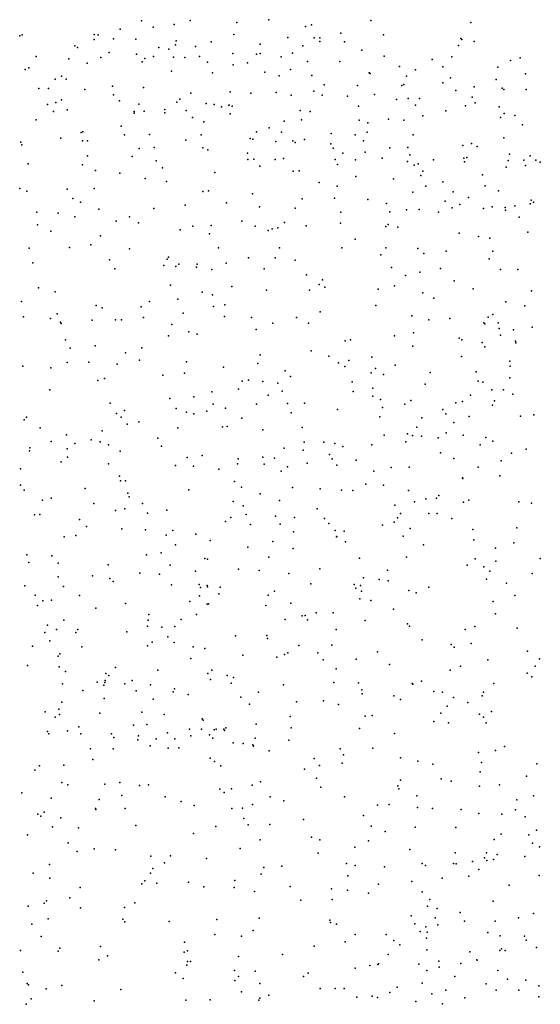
# Model space of a CAD drawing. Header units: metres. Extents: x -25 to 25, y -27.7 to 27.8.
# Tile 113 of 209: x -1.9 to -1.2, y -1.3 to 0. Entities that reach past the tile are written whole.
import ezdxf

# ---------------------------------------------------------------- set-up
doc = ezdxf.new("R2010")
doc.units = ezdxf.units.M

msp = doc.modelspace()

# ---------------------------------------------------------------- linework, layer by layer
for p in [(-1.7478, 0.0065, -5.583), (-1.7037, 0.0016, -10.428), (-1.6819, 0.0071, -5.6726), (-1.6184, 0.0042, -9.3678), (-1.5751, 0.0081, -5.8499), (-1.5175, 0.0011, -11.9049), (-1.437, 0.0068, -10.2471), (-1.3012, 0.0041, 15.8879), (-1.9099, -0.0123, -5.4456), (-1.8122, -0.0118, -10.5203), (-1.8069, -0.0125, 14.1724), (-1.7768, -0.0046, 22.4774), (-1.7323, -0.002, -7.2201), (-1.6227, -0.0118, -6.3851), (-1.5255, -0.001, 16.1789), (-1.4777, -0.01, 8.8941), (-1.4197, -0.0122, 22.5937), (-1.913, -0.0137, -7.3415), (-1.8122, -0.0188, 4.3816), (-1.7861, -0.0177, -22.8676), (-1.7556, -0.0184, 14.5378), (-1.7016, -0.0261, 16.3026), (-1.7008, -0.0204, 14.6273), (-1.6534, -0.0218, 15.2439), (-1.587, -0.0252, -5.6831), (-1.5494, -0.016, 9.8146), (-1.5136, -0.0167, 22.5595), (-1.506, -0.0167, -6.1333), (-1.506, -0.0213, -5.8228), (-1.4724, -0.0219, -5.9871), (-1.3146, -0.0175, 9.6363), (-1.3136, -0.0189, -21.3418), (-1.2966, -0.0215, 15.1013), (-1.8382, -0.0274, -7.2165), (-1.8349, -0.0296, 14.3478), (-1.7916, -0.0363, 16.3467), (-1.7549, -0.0385, 8.8022), (-1.7245, -0.0297, -26.6049), (-1.711, -0.0319, -6.5962), (-1.6745, -0.0283, -5.5721), (-1.6242, -0.0379, -6.4739), (-1.5921, -0.0385, 14.7569), (-1.5868, -0.0376, 16.2428), (-1.5429, -0.0372, -9.3791), (-1.5291, -0.0272, 13.9121), (-1.4492, -0.033, -6.0566), (-1.3177, -0.0269, 22.6296), (-1.891, -0.0419, 8.806), (-1.8465, -0.045, -6.7822), (-1.8217, -0.0508, -11.5911), (-1.8031, -0.0432, 14.4458), (-1.7472, -0.0492, 13.4594), (-1.7434, -0.0445, -5.5097), (-1.7318, -0.0418, -9.4278), (-1.7044, -0.0429, 19.428), (-1.689, -0.0432, 28.5177), (-1.6692, -0.042, 22.4958), (-1.6582, -0.0495, -7.127), (-1.6238, -0.0529, -11.8311), (-1.6041, -0.0502, 13.9385), (-1.5583, -0.0423, -13.204), (-1.5226, -0.0487, -6.3308), (-1.4787, -0.0484, -7.0774), (-1.4187, -0.0415, 28.5341), (-1.3537, -0.0458, -9.3822), (-1.3269, -0.0423, -10.1917), (-1.2473, -0.0474, -10.1686), (-1.2341, -0.0435, -12.0714), (-1.9059, -0.0596, -11.4364), (-1.9006, -0.0571, -7.286), (-1.7074, -0.0617, -10.3916), (-1.6514, -0.064, 14.702), (-1.5807, -0.0632, -10.312), (-1.5459, -0.0592, -5.6237), (-1.4391, -0.0639, -6.2569), (-1.4378, -0.0649, 19.3088), (-1.398, -0.0555, -11.9909), (-1.3763, -0.0598, -6.0267), (-1.3391, -0.0556, -7.0206), (-1.2644, -0.0564, -7.0019), (-1.227, -0.0655, 22.7176), (-1.8649, -0.0726, -6.8528), (-1.8566, -0.0686, 19.4952), (-1.8503, -0.0725, 14.2527), (-1.5613, -0.0682, -6.4635), (-1.5167, -0.0677, 14.8365), (-1.3919, -0.0798, -5.7695), (-1.3884, -0.0683, -5.8604), (-1.3393, -0.0776, 28.537), (-1.3287, -0.0708, -27.3738), (-1.2666, -0.0729, 15.8899), (-1.8872, -0.0853, 16.3947), (-1.8741, -0.0852, -9.4823), (-1.8249, -0.0867, -5.3921), (-1.7875, -0.0822, -7.155), (-1.7453, -0.084, -11.7019), (-1.681, -0.0914, 13.9852), (-1.6277, -0.0897, 8.8078), (-1.5994, -0.0914, 13.9176), (-1.5651, -0.0907, -11.8953), (-1.514, -0.0886, -10.2701), (-1.5001, -0.0801, 13.8519), (-1.4551, -0.0809, -6.3406), (-1.4317, -0.0931, -10.228), (-1.3946, -0.0813, 16.0918), (-1.3217, -0.0878, 15.9843), (-1.2968, -0.0831, 13.6494), (-1.2588, -0.0846, 8.9911), (-1.2564, -0.0867, 15.153), (-1.2263, -0.0863, 15.8155), (-1.8642, -0.104, -11.5659), (-1.8565, -0.1004, -10.5051), (-1.7861, -0.0937, -13.1572), (-1.7778, -0.1017, -10.4296), (-1.7517, -0.1065, 14.0285), (-1.7001, -0.1039, 16.3418), (-1.696, -0.0996, 9.9101), (-1.6601, -0.1053, -21.4258), (-1.5449, -0.0941, -7.044), (-1.5028, -0.0944, 28.5383), (-1.4684, -0.0956, -11.9653), (-1.4019, -0.1, -7.0097), (-1.3861, -0.0987, 15.0839), (-1.3708, -0.0985, 8.9175), (-1.2992, -0.0971, -6.0856), (-1.2953, -0.1047, -5.8736), (-1.8754, -0.1068, 13.2028), (-1.8671, -0.1164, -6.9298), (-1.8486, -0.1141, 15.3883), (-1.7578, -0.1164, -5.3955), (-1.7577, -0.1187, 22.4654), (-1.7442, -0.1158, -6.8086), (-1.7165, -0.1137, -7.1034), (-1.7161, -0.1181, -9.4775), (-1.6875, -0.1149, -5.4387), (-1.6493, -0.1069, -26.9464), (-1.6394, -0.1102, -7.0819), (-1.6296, -0.1079, -5.4811), (-1.6288, -0.1077, -6.9808), (-1.6275, -0.1193, 4.9204), (-1.6251, -0.1093, -9.4343), (-1.5327, -0.1148, -6.5192), (-1.5193, -0.1162, -5.5246), (-1.4536, -0.109, 9.6134), (-1.3763, -0.1077, 22.6282), (-1.335, -0.1156, -6.9732), (-1.3084, -0.1087, -17.5329), (-1.2626, -0.1099, -5.9537), (-1.2558, -0.1191, -6.9547), (-1.891, -0.1275, 14.3586), (-1.6786, -0.1244, -6.9336), (-1.6632, -0.1303, -6.7339), (-1.5546, -0.1294, -9.4267), (-1.5309, -0.1275, 16.2411), (-1.4525, -0.1282, -6.4649), (-1.4407, -0.1318, 8.8746), (-1.4127, -0.1269, -9.409), (-1.3919, -0.1279, -5.6219), (-1.3665, -0.1224, -6.3363), (-1.261, -0.1246, -6.2114), (-1.2415, -0.1216, 13.5529), (-1.8299, -0.1446, -10.4521), (-1.8274, -0.1441, -9.519), (-1.7754, -0.1362, 4.8559), (-1.5921, -0.1441, 28.5408), (-1.5748, -0.1384, -6.6311), (-1.5581, -0.1444, -27.1537), (-1.4907, -0.146, 13.7816), (-1.4418, -0.1443, -5.5363), (-1.2313, -0.1344, 15.0229), (-1.9115, -0.1579, -5.2723), (-1.8573, -0.1526, -7.0333), (-1.8278, -0.1563, 14.0438), (-1.8212, -0.1559, 28.5658), (-1.771, -0.1481, -6.9032), (-1.7369, -0.1473, -6.9925), (-1.688, -0.1553, -5.3743), (-1.6669, -0.1478, 14.386), (-1.6004, -0.153, 14.789), (-1.5968, -0.154, 22.5242), (-1.5659, -0.1568, 14.2557), (-1.5426, -0.1562, -11.9377), (-1.5394, -0.1584, -5.4346), (-1.5266, -0.1544, -6.9785), (-1.4912, -0.1601, 22.5783), (-1.4579, -0.148, 13.7241), (-1.4468, -0.1559, 13.9024), (-1.3796, -0.1481, -6.4277), (-1.3001, -0.1599, -5.6333), (-1.2562, -0.1519, -5.7359), (-1.9104, -0.1617, 8.7809), (-1.7509, -0.1665, 14.6423), (-1.7306, -0.1653, -11.7664), (-1.6646, -0.1657, 8.7938), (-1.6579, -0.1685, -6.8769), (-1.6042, -0.1728, 16.2927), (-1.4881, -0.1659, 13.5626), (-1.4747, -0.1727, -6.9262), (-1.4444, -0.1716, -6.5659), (-1.411, -0.1658, 28.5509), (-1.3867, -0.1653, -12.0212), (-1.3121, -0.1626, -9.412), (-1.2926, -0.1637, 8.9599), (-1.821, -0.1764, 22.445), (-1.7605, -0.1772, 16.3883), (-1.7282, -0.1831, -9.5179), (-1.6039, -0.1815, -10.2818), (-1.5957, -0.181, -6.8257), (-1.5668, -0.1815, -6.8986), (-1.5554, -0.18, -6.7491), (-1.4853, -0.1815, -6.6432), (-1.4576, -0.1818, -5.4291), (-1.4213, -0.1794, 13.6858), (-1.387, -0.1841, -5.468), (-1.3841, -0.1751, -6.5194), (-1.3516, -0.1818, 13.6222), (-1.3107, -0.1797, 15.0909), (-1.3099, -0.1847, -6.486), (-1.3067, -0.1787, -6.9079), (-1.2503, -0.1828, 28.5458), (-1.2488, -0.1741, 15.1803), (-1.2294, -0.1821, 15.8363), (-1.2205, -0.1763, -6.3907), (-1.213, -0.1824, 15.2795), (-1.2069, -0.1848, 22.8121), (-1.9015, -0.1872, 14.7009), (-1.8281, -0.1885, 14.5673), (-1.8105, -0.1964, -10.3927), (-1.7774, -0.1999, -5.2865), (-1.7196, -0.1928, -10.3313), (-1.6484, -0.1988, 15.2593), (-1.5875, -0.1906, 19.5108), (-1.5424, -0.197, -5.3452), (-1.534, -0.1967, -9.4461), (-1.4821, -0.188, -11.9785), (-1.378, -0.1891, 22.6702), (-1.3726, -0.1874, 8.9064), (-1.3665, -0.1973, -6.585), (-1.2533, -0.1918, -5.5538), (-1.2272, -0.1894, -6.8875), (-1.7431, -0.207, 22.4698), (-1.7141, -0.211, 28.5432), (-1.5069, -0.2125, 14.8772), (-1.4574, -0.2044, -6.7411), (-1.4061, -0.2074, 16.1202), (-1.3692, -0.2031, 9.4564), (-1.3393, -0.2115, -5.406), (-1.2852, -0.2021, -5.4917), (-1.9132, -0.2205, 28.6022), (-1.9033, -0.2241, -11.6052), (-1.8487, -0.2218, 13.9748), (-1.8121, -0.2206, -11.6976), (-1.6647, -0.2247, -5.2786), (-1.6569, -0.224, -9.5046), (-1.4825, -0.2177, 15.1488), (-1.3798, -0.2258, 15.006), (-1.362, -0.2177, -6.7783), (-1.325, -0.225, -6.7033), (-1.2817, -0.2172, 4.9871), (-1.2638, -0.2239, -6.7947), (-1.8409, -0.2343, 9.999), (-1.8305, -0.239, 14.8285), (-1.6325, -0.2402, 13.8035), (-1.5974, -0.228, -11.917), (-1.5301, -0.2346, 13.7335), (-1.4862, -0.2338, -5.2966), (-1.441, -0.2356, 22.6389), (-1.3361, -0.2379, 16.0282), (-1.3045, -0.2328, -9.4179), (-1.2193, -0.2367, -6.6771), (-1.2162, -0.239, -5.449), (-1.8899, -0.2526, 16.4228), (-1.806, -0.2487, 8.7713), (-1.7311, -0.2477, -5.2298), (-1.6889, -0.2435, -11.8449), (-1.5878, -0.2457, 13.3057), (-1.5396, -0.2475, 22.5727), (-1.4775, -0.2529, -9.4445), (-1.4155, -0.2412, -21.2673), (-1.4112, -0.2524, -5.2902), (-1.3886, -0.2496, 19.4163), (-1.3713, -0.2491, -10.1791), (-1.345, -0.2526, 14.0475), (-1.3267, -0.2469, 13.5411), (-1.3161, -0.2426, 22.7428), (-1.2841, -0.2476, 15.944), (-1.2722, -0.2456, 19.2971), (-1.2548, -0.2466, 13.4681), (-1.2543, -0.2502, -10.1429), (-1.2415, -0.2442, -12.1068), (-1.2208, -0.2415, -13.6452), (-1.8608, -0.2539, -10.3918), (-1.8382, -0.259, -9.5607), (-1.7823, -0.2648, 14.6578), (-1.7641, -0.2593, 13.1263), (-1.6119, -0.2648, 28.5345), (-1.554, -0.2668, -17.3405), (-1.2355, -0.2594, 15.2253), (-1.8888, -0.2698, -5.1836), (-1.871, -0.2784, -11.6696), (-1.7521, -0.2672, 13.856), (-1.6953, -0.2766, -13.2864), (-1.6782, -0.2716, -10.2608), (-1.6536, -0.2709, 14.7516), (-1.5938, -0.2717, 8.7985), (-1.5762, -0.2774, -9.4917), (-1.5706, -0.2755, -17.0294), (-1.5629, -0.2742, 16.2829), (-1.5247, -0.2715, -5.2132), (-1.4782, -0.2678, 28.541), (-1.4165, -0.2722, 13.5977), (-1.4133, -0.2694, -12.0307), (-1.4001, -0.273, 14.3112), (-1.224, -0.2799, 15.8319), (-1.8037, -0.2847, 28.559), (-1.6556, -0.2823, -5.1871), (-1.4581, -0.2893, 13.3854), (-1.3169, -0.2814, 15.0793), (-1.2906, -0.2857, 15.142), (-1.2755, -0.2878, -5.2861), (-1.9001, -0.3017, 14.5511), (-1.8456, -0.3006, 12.9839), (-1.8167, -0.2972, 16.4181), (-1.7641, -0.3023, -10.2877), (-1.6435, -0.3012, 13.7414), (-1.5607, -0.301, -10.2034), (-1.4761, -0.301, 16.2053), (-1.4165, -0.3013, -9.4402), (-1.3731, -0.3021, -27.53), (-1.3346, -0.3058, -9.4276), (-1.2715, -0.3055, 28.5308), (-1.7912, -0.3176, -5.1288), (-1.7129, -0.3165, -22.7725), (-1.7111, -0.3138, 28.5333), (-1.6026, -0.3147, 9.4909), (-1.5668, -0.3147, -11.9581), (-1.5394, -0.3179, 14.8755), (-1.4231, -0.3104, 4.9806), (-1.3649, -0.3086, 28.5333), (-1.2765, -0.3159, 22.8424), (-1.8953, -0.3214, -21.3133), (-1.7843, -0.3295, 13.8006), (-1.7178, -0.3252, -11.8525), (-1.7014, -0.3262, 14.7628), (-1.6971, -0.3232, -5.1223), (-1.6733, -0.3273, 8.7849), (-1.6723, -0.3233, -27.1999), (-1.6524, -0.3304, -10.2199), (-1.6332, -0.3219, -11.9133), (-1.5814, -0.3297, -5.1143), (-1.4087, -0.3278, 13.5343), (-1.3424, -0.3293, 16.0373), (-1.2611, -0.3303, -10.1157), (-1.2375, -0.3306, 8.994), (-1.5243, -0.3376, -13.4349), (-1.5026, -0.3443, 22.6283), (-1.3896, -0.3384, 8.8935), (-1.3702, -0.334, -5.1594), (-1.324, -0.346, 13.4712), (-1.8878, -0.3555, 22.4681), (-1.7085, -0.3519, 14.9579), (-1.6256, -0.3534, 16.3166), (-1.5785, -0.3583, 8.8085), (-1.5201, -0.3585, 19.6038), (-1.507, -0.3509, -9.4904), (-1.4994, -0.3544, 13.5839), (-1.4271, -0.3573, 14.9978), (-1.4045, -0.3524, -12.057), (-1.2979, -0.3567, -5.1538), (-1.2188, -0.3594, 13.9898), (-1.8651, -0.3608, 28.5764), (-1.6986, -0.3707, 13.6998), (-1.6658, -0.3613, 22.5335), (-1.6515, -0.3646, -5.0715), (-1.3665, -0.3622, -10.1341), (-1.3513, -0.3693, 22.7774), (-1.9108, -0.3738, -10.3508), (-1.8096, -0.3793, 9.9171), (-1.8014, -0.3825, 15.0898), (-1.7483, -0.3812, -10.2301), (-1.7372, -0.3739, -5.0649), (-1.6504, -0.3807, 4.9557), (-1.6347, -0.3784, 15.1921), (-1.43, -0.3793, 16.1385), (-1.2535, -0.3741, -9.4257), (-1.228, -0.3796, 15.3582), (-1.9078, -0.3947, -5.0644), (-1.8713, -0.3967, 16.4078), (-1.8622, -0.3905, 10.0748), (-1.815, -0.399, 22.5029), (-1.7834, -0.3985, 13.7155), (-1.7752, -0.3986, 15.2921), (-1.7454, -0.3956, 16.3851), (-1.6914, -0.3896, 19.7108), (-1.6355, -0.3944, 28.5178), (-1.5986, -0.3957, 14.8641), (-1.5375, -0.3957, -16.8248), (-1.5054, -0.3879, -5.0389), (-1.3814, -0.3935, 15.0809), (-1.3581, -0.3986, -5.0637), (-1.3297, -0.3967, 14.4993), (-1.2777, -0.3952, 15.2422), (-1.2713, -0.3913, 19.4125), (-1.8579, -0.4019, 10.3046), (-1.8567, -0.4037, -9.5946), (-1.7069, -0.4048, 8.7898), (-1.5922, -0.4117, -11.9575), (-1.5697, -0.4032, -9.521), (-1.5214, -0.4033, 14.9374), (-1.2836, -0.4026, 14.3505), (-1.2823, -0.404, 15.8871), (-1.264, -0.4027, -5.1105), (-1.2626, -0.4103, -12.1347), (-1.2432, -0.4123, 15.7673), (-1.2179, -0.4087, 15.4692), (-1.8509, -0.4257, -11.7767), (-1.7112, -0.4206, -11.8784), (-1.6835, -0.4149, -5.0144), (-1.6723, -0.4179, -9.5578), (-1.4644, -0.4259, 28.5067), (-1.4048, -0.4203, -5.0159), (-1.3789, -0.4161, -9.4447), (-1.3171, -0.4236, 13.436), (-1.3134, -0.4258, 8.9727), (-1.261, -0.4196, 13.4792), (-1.8449, -0.4369, 12.811), (-1.8108, -0.434, 14.7179), (-1.7475, -0.4368, 13.6367), (-1.4716, -0.4271, -9.4806), (-1.3798, -0.4343, 28.4986), (-1.2857, -0.4292, -10.0831), (-1.2822, -0.4355, -5.0462), (-1.2408, -0.4278, -14.3623), (-1.2401, -0.4298, 9.1981), (-1.7696, -0.4433, -4.9984), (-1.7508, -0.4534, -9.5848), (-1.5868, -0.4463, 13.5508), (-1.5178, -0.4405, -12.009), (-1.4936, -0.4481, 13.4823), (-1.4356, -0.4495, 9.3202), (-1.3138, -0.4483, -14.0956), (-1.9089, -0.4616, -9.5998), (-1.8709, -0.4639, -5.0178), (-1.8488, -0.4566, -10.2767), (-1.8193, -0.4559, 8.7899), (-1.7808, -0.4589, -11.8444), (-1.6869, -0.4556, 28.4866), (-1.6366, -0.4627, 22.6048), (-1.5903, -0.4577, 16.2715), (-1.4808, -0.4568, -4.9364), (-1.4723, -0.4618, 22.7189), (-1.4668, -0.4539, 8.8767), (-1.4305, -0.4646, 15.0637), (-1.404, -0.46, -4.9507), (-1.2484, -0.4548, 28.4822), (-1.2476, -0.4613, 13.395), (-1.7983, -0.478, 13.5826), (-1.719, -0.4736, -10.1928), (-1.6895, -0.4711, 9.8469), (-1.5531, -0.4676, -4.9196), (-1.5457, -0.4753, 8.8402), (-1.4364, -0.4705, -10.1193), (-1.4197, -0.4727, 22.7668), (-1.3565, -0.4703, 15.1635), (-1.2938, -0.4694, -4.9797), (-1.2482, -0.4774, -10.0265), (-1.8724, -0.4936, 28.5291), (-1.8071, -0.4808, 16.3815), (-1.6165, -0.4928, -9.5394), (-1.6112, -0.4817, -27.3789), (-1.603, -0.4806, 9.5863), (-1.5832, -0.4825, -11.972), (-1.5631, -0.4847, 14.9335), (-1.462, -0.4826, -12.0435), (-1.4343, -0.4911, 16.1164), (-1.3629, -0.4859, 16.0034), (-1.291, -0.482, 22.6495), (-1.2851, -0.483, 15.8348), (-1.2727, -0.4934, 14.6398), (-1.257, -0.4934, 15.4017), (-1.7096, -0.5051, 10.8612), (-1.6771, -0.5031, 10.352), (-1.6526, -0.4965, -4.9062), (-1.5762, -0.5009, -10.1444), (-1.5572, -0.4952, 22.6768), (-1.461, -0.4958, -16.5959), (-1.4342, -0.5023, 5.0226), (-1.4235, -0.5067, 22.8137), (-1.3017, -0.501, -9.4219), (-1.2442, -0.4994, 15.6605), (-1.7906, -0.5116, 28.4977), (-1.7007, -0.5189, -11.9144), (-1.6505, -0.5128, -10.1627), (-1.6339, -0.5186, 28.4516), (-1.5918, -0.5129, 13.4671), (-1.55, -0.5122, 22.8478), (-1.5266, -0.5115, 13.1366), (-1.4821, -0.5201, -9.4855), (-1.4208, -0.5173, -4.8807), (-1.3909, -0.5131, -12.0902), (-1.3824, -0.5082, -20.9026), (-1.339, -0.5204, -4.891), (-1.3216, -0.5114, -12.1315), (-1.3124, -0.5094, 14.9933), (-1.2716, -0.5145, -4.9294), (-1.2691, -0.5087, 23.0399), (-1.9041, -0.5306, -4.9755), (-1.782, -0.5258, -4.9129), (-1.7754, -0.5304, 13.4994), (-1.7708, -0.5215, -9.5876), (-1.6867, -0.5238, -22.6854), (-1.677, -0.5261, -9.5609), (-1.6595, -0.5223, 10.1956), (-1.6118, -0.5321, -4.8598), (-1.545, -0.5249, 22.6502), (-1.4248, -0.5303, 15.1179), (-1.3676, -0.5317, -9.439), (-1.3352, -0.5261, 15.2556), (-1.3036, -0.5299, 23.0342), (-1.2337, -0.5294, 9.0591), (-1.2156, -0.5276, -12.1637), (-1.907, -0.5341, 22.6717), (-1.8856, -0.5452, 14.705), (-1.7673, -0.5401, -11.8815), (-1.7514, -0.5368, 11.0142), (-1.6985, -0.5451, 22.9323), (-1.638, -0.5436, 22.6521), (-1.6319, -0.5431, 9.9986), (-1.5299, -0.5444, -12.0156), (-1.3746, -0.5443, 22.9112), (-1.3243, -0.5379, -27.6648), (-1.8498, -0.5547, -9.5946), (-1.8012, -0.549, 22.5988), (-1.7259, -0.5589, -10.1675), (-1.5832, -0.5478, 5.0011), (-1.4187, -0.555, 16.0514), (-1.3871, -0.5534, 19.638), (-1.3804, -0.5553, 13.2164), (-1.3683, -0.5565, 28.4331), (-1.3455, -0.5585, -10.045), (-1.3346, -0.5519, 13.3998), (-1.3114, -0.5548, 15.7903), (-1.281, -0.5581, 9.0507), (-1.8995, -0.5721, -10.2751), (-1.8704, -0.5637, 13.4748), (-1.8486, -0.5734, -4.9005), (-1.8383, -0.5662, 8.8299), (-1.8161, -0.5613, -10.2202), (-1.804, -0.5641, 14.7845), (-1.7925, -0.5679, 22.5709), (-1.7206, -0.5699, -4.8428), (-1.5544, -0.5726, 16.1887), (-1.5273, -0.5646, 23.0541), (-1.5005, -0.5645, 22.777), (-1.4857, -0.5661, -4.8163), (-1.4749, -0.5706, 8.932), (-1.4355, -0.568, -10.0878), (-1.3893, -0.5642, 15.9727), (-1.2886, -0.5682, 15.5336), (-1.2714, -0.5632, 19.5262), (-1.2263, -0.5738, 5.101), (-1.8999, -0.5761, 22.3809), (-1.8482, -0.5849, 28.4813), (-1.777, -0.5767, 16.3296), (-1.6859, -0.5853, -11.942), (-1.6655, -0.5824, 16.261), (-1.6167, -0.5871, 8.8743), (-1.5833, -0.5848, -9.5286), (-1.5675, -0.5861, 14.987), (-1.5286, -0.5754, -10.111), (-1.4929, -0.581, -14.2774), (-1.4893, -0.587, 13.4311), (-1.3421, -0.5791, -4.8267), (-1.3242, -0.5865, -12.1403), (-1.2462, -0.5793, 28.4144), (-1.8569, -0.591, 12.5497), (-1.7927, -0.5939, -4.8526), (-1.7017, -0.5962, 14.8778), (-1.6776, -0.5969, -9.5586), (-1.6177, -0.5939, -10.131), (-1.5816, -0.5942, 10.6667), (-1.5498, -0.5978, -13.9785), (-1.5231, -0.5929, 28.4163), (-1.483, -0.5958, -12.0461), (-1.4568, -0.5887, 9.4373), (-1.4091, -0.5989, -9.4475), (-1.3849, -0.5983, -12.1042), (-1.291, -0.5986, -9.9861), (-1.2602, -0.5896, 23.1546), (-1.9119, -0.6007, 22.6094), (-1.778, -0.6104, 28.4354), (-1.6431, -0.6011, -4.8021), (-1.5586, -0.6038, -4.7827), (-1.4326, -0.604, 15.1736), (-1.3127, -0.6127, 15.6215), (-1.312, -0.6138, 9.1776), (-1.2618, -0.61, -4.8434), (-1.9121, -0.6228, -9.5926), (-1.8243, -0.6272, -11.8528), (-1.7765, -0.6171, 22.6532), (-1.7696, -0.6169, 22.2879), (-1.6219, -0.6178, 19.8507), (-1.6122, -0.6254, -11.9784), (-1.5431, -0.6258, 8.9286), (-1.4434, -0.6213, 10.3926), (-1.4196, -0.6226, -4.7837), (-1.9069, -0.6297, -11.7926), (-1.8707, -0.6404, -4.8662), (-1.7666, -0.6336, -20.9167), (-1.7646, -0.6384, -10.1734), (-1.6837, -0.6293, 22.6891), (-1.587, -0.6346, 13.0152), (-1.5056, -0.6278, 15.1008), (-1.4767, -0.6295, 16.0582), (-1.4614, -0.6298, -22.6434), (-1.3857, -0.6298, 22.3046), (-1.3445, -0.637, 15.7233), (-1.8822, -0.6429, 16.3091), (-1.8125, -0.6477, 11.1937), (-1.7467, -0.6477, -9.5741), (-1.6235, -0.6447, 22.75), (-1.6102, -0.6508, -9.5227), (-1.5609, -0.6434, 13.4128), (-1.4044, -0.6499, 15.8968), (-1.3776, -0.6454, 9.8241), (-1.3622, -0.6414, 23.0439), (-1.3478, -0.6406, 10.1869), (-1.3113, -0.6457, -4.7911), (-1.3038, -0.6431, -9.4013), (-1.236, -0.6453, 23.233), (-1.219, -0.6472, -9.3686), (-1.8932, -0.6628, -10.2628), (-1.8859, -0.6627, 21.847), (-1.7833, -0.6571, 4.9921), (-1.7706, -0.6548, 14.8538), (-1.7397, -0.6609, 28.3705), (-1.7135, -0.6566, 16.2412), (-1.6266, -0.6665, 8.9297), (-1.6061, -0.6624, 16.1544), (-1.5662, -0.6647, 10.8092), (-1.5406, -0.6668, 28.3495), (-1.5095, -0.6547, 22.8689), (-1.4006, -0.6672, -10.0432), (-1.3965, -0.661, 9.0526), (-1.358, -0.6611, 15.4205), (-1.3468, -0.6613, 15.5534), (-1.8321, -0.6691, 22.693), (-1.8226, -0.6789, 23.3146), (-1.634, -0.6721, -10.1293), (-1.6002, -0.6759, 15.0212), (-1.5598, -0.6758, -17.1042), (-1.4995, -0.6678, 23.2749), (-1.4936, -0.6749, -9.4704), (-1.4208, -0.6769, 28.3425), (-1.4051, -0.6731, 15.3187), (-1.327, -0.6679, 23.1463), (-1.8529, -0.6927, 20.1449), (-1.8368, -0.6912, 8.9059), (-1.7745, -0.6819, -13.8489), (-1.7425, -0.6835, 12.694), (-1.7146, -0.6904, 22.7446), (-1.7053, -0.6844, -4.7656), (-1.6744, -0.6892, 12.8607), (-1.5417, -0.6862, 16.0872), (-1.4852, -0.684, 13.4042), (-1.4833, -0.6926, -10.0828), (-1.4828, -0.6924, 15.9893), (-1.4732, -0.6853, -27.5729), (-1.3929, -0.6917, 15.808), (-1.3833, -0.6816, -12.1037), (-1.2986, -0.6827, -12.1479), (-1.2387, -0.6808, 28.3283), (-1.7019, -0.7038, 13.3683), (-1.6549, -0.6977, 22.0836), (-1.6038, -0.7066, -16.3982), (-1.5699, -0.6991, -10.1091), (-1.471, -0.6995, -4.7266), (-1.3653, -0.7037, -9.4138), (-1.2969, -0.6968, 9.5443), (-1.2429, -0.7011, 22.2123), (-1.9034, -0.7172, 28.3778), (-1.8695, -0.7186, 14.8147), (-1.7411, -0.7174, -10.1535), (-1.7213, -0.7145, -11.9267), (-1.5754, -0.7202, 22.8928), (-1.5422, -0.7086, 15.1256), (-1.3884, -0.7205, 15.4795), (-1.2678, -0.7083, 10.3966), (-1.9009, -0.7274, 10.268), (-1.8608, -0.7284, 12.4113), (-1.793, -0.7307, 28.3085), (-1.709, -0.731, 14.9467), (-1.6622, -0.7223, -14.3257), (-1.6582, -0.7232, 28.2579), (-1.4522, -0.7216, 10.6754), (-1.3061, -0.7312, 9.1671), (-1.2954, -0.7228, -4.7517), (-1.2837, -0.7335, 19.6225), (-1.2672, -0.7258, 9.2916), (-1.207, -0.722, -9.3357), (-1.8612, -0.7468, -10.2343), (-1.8144, -0.7456, -9.5621), (-1.7502, -0.7419, 8.9396), (-1.7237, -0.7433, -22.6478), (-1.6746, -0.7394, 11.0854), (-1.6163, -0.7367, 8.9883), (-1.5884, -0.7384, -11.9888), (-1.5479, -0.7427, -9.4797), (-1.506, -0.7362, -12.0296), (-1.4143, -0.7378, 13.1311), (-1.2753, -0.7394, -9.9257), (-1.218, -0.7426, -9.8705), (-1.9064, -0.7594, 10.1628), (-1.8536, -0.7602, 22.7892), (-1.7909, -0.7491, 13.3305), (-1.7863, -0.7532, -11.8862), (-1.7073, -0.7579, 20.0984), (-1.6695, -0.7572, -16.7223), (-1.659, -0.7588, -4.7082), (-1.5182, -0.7563, -4.6797), (-1.4593, -0.7573, 22.0351), (-1.4507, -0.7588, 15.3682), (-1.4468, -0.7484, -10.0481), (-1.4255, -0.7505, -17.2561), (-1.4131, -0.7526, 15.6857), (-1.2797, -0.7503, 23.2625), (-1.2527, -0.7558, 23.3316), (-1.8922, -0.7719, 10.3397), (-1.832, -0.7723, 21.6384), (-1.6691, -0.7726, 5.0534), (-1.6677, -0.7617, -9.5219), (-1.6582, -0.7607, 22.8679), (-1.6429, -0.7699, 21.873), (-1.6411, -0.7612, 16.0998), (-1.576, -0.7717, -10.1038), (-1.5677, -0.7665, 23.4058), (-1.4573, -0.7622, 28.2406), (-1.4493, -0.7665, 23.0698), (-1.3852, -0.7656, -10.0034), (-1.3755, -0.7686, 13.3944), (-1.3582, -0.761, -4.7078), (-1.2413, -0.7723, -4.7508), (-1.889, -0.7858, -9.5603), (-1.8817, -0.7795, -14.0485), (-1.87, -0.7788, 13.2891), (-1.7698, -0.7831, 22.8476), (-1.6822, -0.7803, 28.1713), (-1.6587, -0.784, -11.9575), (-1.6569, -0.7836, 13.3787), (-1.5793, -0.7859, 9.0625), (-1.5455, -0.7825, -14.5155), (-1.4517, -0.7768, 15.7606), (-1.4367, -0.7791, 15.5456), (-1.2711, -0.7803, 9.2344), (-1.8099, -0.7893, 14.915), (-1.7382, -0.7979, -4.703), (-1.6734, -0.798, 21.6829), (-1.53, -0.7997, 15.2751), (-1.5257, -0.7995, 28.1777), (-1.5111, -0.7956, 9.1118), (-1.4881, -0.796, 15.8465), (-1.4059, -0.7907, 9.1754), (-1.2679, -0.7972, 28.2206), (-1.8753, -0.8127, 10.0346), (-1.8535, -0.8056, 20.4167), (-1.74, -0.8139, -9.5386), (-1.7388, -0.8059, 14.9873), (-1.6942, -0.805, -20.6986), (-1.5532, -0.8049, 12.9819), (-1.5226, -0.8055, -12.0188), (-1.4444, -0.8062, -12.0631), (-1.3869, -0.8109, 23.1956), (-1.3842, -0.8138, -16.3129), (-1.8791, -0.8226, 16.1523), (-1.8633, -0.8183, 5.0227), (-1.837, -0.8224, -10.2095), (-1.8344, -0.8185, 28.1588), (-1.7679, -0.8215, 16.1276), (-1.7205, -0.8154, 20.2692), (-1.7028, -0.8145, 9.0449), (-1.6203, -0.8269, 22.9873), (-1.5781, -0.8264, 13.401), (-1.484, -0.8184, 15.4267), (-1.3089, -0.8183, 21.9759), (-1.2956, -0.8145, -4.6994), (-1.2384, -0.8164, -9.868), (-1.8721, -0.8336, 9.0667), (-1.74, -0.8406, 13.3635), (-1.7334, -0.8355, -10.1385), (-1.7124, -0.8282, -11.9286), (-1.7037, -0.8358, 21.528), (-1.5768, -0.8307, -9.4675), (-1.5347, -0.8401, 23.0783), (-1.4899, -0.8395, 15.6342), (-1.3672, -0.8326, -4.6722), (-1.328, -0.8387, 23.2827), (-1.3009, -0.8373, -12.1369), (-1.8959, -0.8409, -14.2538), (-1.8589, -0.8515, 11.3363), (-1.8287, -0.8419, 10.1808), (-1.6777, -0.8421, 16.0271), (-1.6618, -0.8441, 23.5136), (-1.6105, -0.8532, -4.6571), (-1.5541, -0.8525, 15.8568), (-1.5493, -0.85, 15.3516), (-1.5089, -0.8501, 9.1828), (-1.4278, -0.8487, 9.2394), (-1.3236, -0.8425, 28.175), (-1.2244, -0.8479, 9.3385), (-1.9024, -0.8673, 28.084), (-1.8612, -0.8544, -4.7549), (-1.6809, -0.8575, 9.1213), (-1.5645, -0.8557, -10.0853), (-1.5014, -0.8593, 28.1181), (-1.4566, -0.8588, 13.4137), (-1.4114, -0.8658, -9.3986), (-1.2783, -0.8594, -22.3309), (-1.2082, -0.8583, 28.169), (-1.8598, -0.8692, -9.5304), (-1.8511, -0.8755, -11.8248), (-1.7961, -0.878, 20.5771), (-1.783, -0.87, -9.5242), (-1.7256, -0.8736, 28.0444), (-1.6579, -0.8779, -10.1099), (-1.6526, -0.8733, 15.1974), (-1.6318, -0.8806, 15.8956), (-1.4837, -0.8718, -12.0234), (-1.3294, -0.8737, 9.3528), (-1.3153, -0.8683, 19.7363), (-1.2246, -0.8776, -20.7042), (-1.214, -0.8681, 13.3056), (-1.8551, -0.8919, -10.2121), (-1.8081, -0.89, -4.72), (-1.7992, -0.8938, 13.3312), (-1.7977, -0.8902, 10.0036), (-1.7974, -0.8877, 15.0311), (-1.7922, -0.8809, 9.1389), (-1.7706, -0.8922, 16.0329), (-1.7608, -0.8876, -16.5615), (-1.7359, -0.8935, 15.1166), (-1.6545, -0.886, 23.039), (-1.6261, -0.8912, -9.4656), (-1.6233, -0.8835, 15.282), (-1.5554, -0.8936, 15.5497), (-1.4871, -0.8902, 23.1812), (-1.4536, -0.8907, 19.938), (-1.3807, -0.8918, -9.9734), (-1.3798, -0.8927, -12.0801), (-1.3681, -0.8884, 13.4174), (-1.2698, -0.8916, -9.8886), (-1.2184, -0.8824, -4.7242), (-1.8276, -0.901, 9.8665), (-1.7552, -0.9017, 10.2222), (-1.705, -0.903, -4.6683), (-1.7031, -0.8988, 12.5979), (-1.6847, -0.9063, 9.2007), (-1.589, -0.9033, 15.713), (-1.4489, -0.9004, -10.0124), (-1.4488, -0.9055, 23.5118), (-1.3513, -0.9026, -4.6571), (-1.3396, -0.9033, 21.6607), (-1.2841, -0.9034, -14.8018), (-1.8559, -0.917, 23.0039), (-1.7987, -0.9119, 10.3585), (-1.7321, -0.9128, 10.0668), (-1.613, -0.9103, -11.9619), (-1.6012, -0.9195, 9.3047), (-1.5377, -0.9165, -9.4346), (-1.501, -0.9152, 10.9657), (-1.4809, -0.92, 9.3772), (-1.4058, -0.9084, 23.2649), (-1.3965, -0.9135, 9.3935), (-1.3245, -0.9105, 10.7718), (-1.3051, -0.9172, -27.6863), (-1.2856, -0.9085, 13.4103), (-1.8786, -0.9298, 14.9977), (-1.86, -0.9262, 27.9501), (-1.8592, -0.9338, 9.3038), (-1.8043, -0.9319, 9.7518), (-1.7475, -0.9305, 15.9324), (-1.7171, -0.9335, 9.2981), (-1.3417, -0.9317, -9.3493), (-1.3331, -0.9224, 13.1894), (-1.2893, -0.9331, 9.4598), (-1.273, -0.9295, -9.3157), (-1.8651, -0.9372, 15.9854), (-1.7408, -0.9473, 15.1899), (-1.6657, -0.9397, 15.7667), (-1.6644, -0.9415, 23.1126), (-1.5922, -0.9468, 27.9751), (-1.5464, -0.9364, -4.6219), (-1.4447, -0.936, 5.1605), (-1.4352, -0.9351, 28.0663), (-1.3512, -0.9433, 23.3395), (-1.3316, -0.9447, 28.0824), (-1.2842, -0.9374, 3.2047), (-1.2805, -0.9451, 3.0436), (-1.8755, -0.9566, 23.669), (-1.8735, -0.9597, 23.0767), (-1.8483, -0.9557, 9.5136), (-1.833, -0.9501, 21.2986), (-1.8303, -0.96, 9.4232), (-1.7887, -0.9599, 9.5767), (-1.7587, -0.9479, -4.673), (-1.7127, -0.9586, 9.4036), (-1.6828, -0.9534, 9.8361), (-1.6665, -0.9537, -22.5508), (-1.6493, -0.9543, -4.6425), (-1.6465, -0.9536, 12.7689), (-1.6364, -0.9537, 15.579), (-1.6352, -0.9552, 20.541), (-1.6335, -0.9518, 5.1331), (-1.5447, -0.9517, 13.4263), (-1.4523, -0.9528, 9.5051), (-1.4048, -0.9595, -9.3713), (-1.7856, -0.9647, -10.1517), (-1.753, -0.9679, -14.4588), (-1.7519, -0.9624, 23.1064), (-1.7281, -0.9668, 9.6644), (-1.7026, -0.9665, -9.4692), (-1.6812, -0.9627, 27.91), (-1.6559, -0.9612, -11.9293), (-1.6511, -0.9656, 9.469), (-1.6237, -0.972, 13.4063), (-1.6098, -0.9728, -9.4392), (-1.5939, -0.9659, 23.1976), (-1.548, -0.9683, 12.972), (-1.8169, -0.9802, 15.8827), (-1.7862, -0.9802, -9.4851), (-1.7363, -0.976, 15.8138), (-1.7118, -0.9794, -10.1092), (-1.6971, -0.979, 10.1284), (-1.5971, -0.9747, 9.5394), (-1.5958, -0.9765, 21.2858), (-1.5748, -0.9828, 9.6274), (-1.4783, -0.9802, -9.9984), (-1.434, -0.9792, -4.6243), (-1.2908, -0.9853, -4.6575), (-1.2679, -0.9826, -9.8733), (-1.2554, -0.9771, 2.7897), (-1.8139, -0.9947, 13.3288), (-1.6549, -0.9926, 9.7365), (-1.6488, -0.9971, 10.0181), (-1.5135, -0.9931, -11.9935), (-1.4757, -0.9996, 27.9923), (-1.4737, -0.9884, 9.6056), (-1.3968, -0.9924, 13.4308), (-1.3729, -0.997, 21.3761), (-1.2866, -0.9985, -16.1709), (-1.2116, -1.0004, 23.4516), (-1.8926, -1.0089, -4.7412), (-1.8861, -1.0031, 11.4132), (-1.8535, -1.0021, 10.4832), (-1.6401, -1.0031, -10.0752), (-1.5268, -1.0076, 9.7042), (-1.5065, -1.0026, 23.2662), (-1.3525, -1.001, -20.5817), (-1.2884, -1.0113, 13.424), (-1.856, -1.0257, 15.8065), (-1.7775, -1.0256, 20.8118), (-1.5866, -1.0249, -17.0591), (-1.5106, -1.0198, -4.6061), (-1.3967, -1.0228, 23.6062), (-1.3415, -1.0207, 28.0317), (-1.3277, -1.0241, -17.2408), (-1.2255, -1.0172, 5.8063), (-1.9101, -1.0398, 15.157), (-1.8478, -1.0288, -11.7941), (-1.7977, -1.028, 15.7277), (-1.7507, -1.03, 27.8283), (-1.7385, -1.0288, 15.6136), (-1.6418, -1.0349, -9.4341), (-1.6357, -1.0395, 23.7048), (-1.6259, -1.0344, -11.9271), (-1.5976, -1.0294, 9.9095), (-1.5048, -1.0322, 13.435), (-1.4002, -1.0302, -9.9391), (-1.3989, -1.0343, 9.6794), (-1.2893, -1.0309, -12.089), (-1.2624, -1.0291, 3.7408), (-1.8704, -1.0469, 23.2184), (-1.8054, -1.0487, -4.6931), (-1.7748, -1.0434, 21.1149), (-1.7158, -1.0452, -9.4475), (-1.694, -1.0514, -10.0658), (-1.5734, -1.0453, -20.6051), (-1.5547, -1.0508, -11.9598), (-1.4726, -1.045, 9.7876), (-1.3746, -1.0439, 10.9049), (-1.2388, -1.0493, 21.4376), (-1.216, -1.0437, 5.6584), (-1.8799, -1.0662, 15.695), (-1.8102, -1.061, 10.4362), (-1.8099, -1.0623, 15.418), (-1.7701, -1.0612, -11.8309), (-1.6767, -1.0569, 10.1617), (-1.6253, -1.0608, -4.6294), (-1.611, -1.0604, 10.0793), (-1.5972, -1.0558, 11.1166), (-1.4277, -1.0567, 3.3808), (-1.4121, -1.0558, -9.3677), (-1.3737, -1.0598, 20.0663), (-1.3532, -1.0611, -4.6378), (-1.3143, -1.0622, 19.9129), (-1.2408, -1.0628, 5.9368), (-1.8885, -1.0688, 13.2824), (-1.8846, -1.0715, 15.2745), (-1.8572, -1.0737, 27.7745), (-1.6089, -1.0746, 21.0769), (-1.5281, -1.0758, 27.901), (-1.4469, -1.0705, -11.9978), (-1.2904, -1.068, -9.8684), (-1.2593, -1.0685, 5.7658), (-1.2274, -1.0724, 10.8022), (-1.8685, -1.0858, -16.4342), (-1.8333, -1.0871, -10.1304), (-1.7557, -1.084, 23.2691), (-1.6473, -1.0852, 23.283), (-1.6032, -1.0833, -9.9907), (-1.5737, -1.0826, -16.0959), (-1.4362, -1.0851, 20.4409), (-1.4174, -1.0924, -4.6332), (-1.3765, -1.0861, 5.1979), (-1.3216, -1.0866, 21.2508), (-1.2119, -1.0902, -9.7824), (-1.9026, -1.0966, 15.3871), (-1.8476, -1.1076, 23.2834), (-1.6772, -1.0949, 12.6839), (-1.587, -1.1033, 5.1788), (-1.5175, -1.1, -4.6178), (-1.5059, -1.1036, -9.9434), (-1.4402, -1.1047, 21.1135), (-1.2695, -1.1032, 5.6735), (-1.2599, -1.0956, 9.667), (-1.2225, -1.0967, 5.5517), (-1.835, -1.1191, -11.7697), (-1.8123, -1.1159, -9.4396), (-1.7833, -1.1171, 27.7529), (-1.6143, -1.1152, 27.8156), (-1.4587, -1.1134, 9.8988), (-1.3838, -1.1166, -9.8878), (-1.2177, -1.108, -9.2698), (-1.2078, -1.1128, -21.8887), (-1.7351, -1.1258, -10.0248), (-1.7088, -1.1253, 13.3977), (-1.6598, -1.1288, -9.9824), (-1.5083, -1.1216, 3.4962), (-1.3223, -1.1213, -9.3377), (-1.299, -1.1328, 5.9078), (-1.2828, -1.128, -12.0433), (-1.2799, -1.1212, 5.9803), (-1.2796, -1.1315, 23.4561), (-1.2703, -1.13, -4.682), (-1.2654, -1.1233, -9.8151), (-1.2278, -1.1262, 28.0409), (-1.8728, -1.1367, 27.7132), (-1.7327, -1.1425, -16.8667), (-1.7167, -1.1345, -11.8341), (-1.582, -1.1412, 10.1337), (-1.5575, -1.1392, -11.931), (-1.4697, -1.1357, -11.9692), (-1.4579, -1.1384, -9.899), (-1.4185, -1.14, 13.4433), (-1.3672, -1.1355, 27.9767), (-1.3628, -1.1383, 3.9107), (-1.3248, -1.1355, 9.7732), (-1.3209, -1.1358, -9.8617), (-1.2904, -1.1439, 5.6159), (-1.895, -1.1487, -10.134), (-1.8724, -1.1554, -4.7535), (-1.7433, -1.1589, 23.337), (-1.7358, -1.1487, -27.6185), (-1.6842, -1.1607, 27.7338), (-1.6214, -1.1587, -4.6446), (-1.5856, -1.1499, -9.9436), (-1.4682, -1.1522, 23.731), (-1.381, -1.1601, -9.3732), (-1.34, -1.1556, 2.7483), (-1.3039, -1.1525, 13.4393), (-1.2083, -1.1518, 5.447), (-1.8312, -1.1681, 11.3963), (-1.7473, -1.1632, -9.4284), (-1.7271, -1.162, 12.5466), (-1.6636, -1.1672, -22.3597), (-1.6221, -1.168, 13.4222), (-1.5946, -1.1735, -9.4103), (-1.5463, -1.1668, 23.3848), (-1.4904, -1.1699, 3.7778), (-1.4684, -1.1716, -9.3931), (-1.4263, -1.1637, 23.4167), (-1.367, -1.1739, -11.9964), (-1.2493, -1.165, 6.1522), (-1.8767, -1.1863, 13.2921), (-1.8453, -1.1821, -11.7338), (-1.5319, -1.1853, 27.8285), (-1.4895, -1.1845, -4.6359), (-1.4399, -1.1758, 27.9033), (-1.3568, -1.1843, 5.7805), (-1.2707, -1.1866, 5.4972), (-1.9016, -1.1935, -11.6863), (-1.8799, -1.1894, -16.2234), (-1.8307, -1.1956, -20.8099), (-1.7709, -1.1952, -9.9924), (-1.7571, -1.1888, 27.6953), (-1.36, -1.1934, 5.8596), (-1.3469, -1.1965, 5.9575), (-1.8747, -1.2105, 5.075), (-1.7732, -1.2112, 10.3957), (-1.7104, -1.2142, 5.1683), (-1.6459, -1.2114, 12.8821), (-1.5884, -1.2095, 10.1836), (-1.4925, -1.2124, 2.9912), (-1.3822, -1.2064, -21.7391), (-1.3497, -1.2094, 5.6249), (-1.3158, -1.202, 27.9741), (-1.3097, -1.2137, 23.4726), (-1.2681, -1.2137, 9.8087), (-1.2365, -1.2092, 5.394), (-1.2161, -1.2031, 6.2885), (-1.8966, -1.2178, 23.3928), (-1.7704, -1.2145, -4.7022), (-1.5963, -1.2262, -4.6511), (-1.4915, -1.2154, 11.0531), (-1.4834, -1.2176, -9.8697), (-1.3772, -1.2172, 9.9108), (-1.3701, -1.2277, -9.8195), (-1.3621, -1.2215, -14.9668), (-1.3461, -1.2188, 20.9463), (-1.8841, -1.2345, -4.7768), (-1.6483, -1.2319, -9.41), (-1.6124, -1.2341, -9.8985), (-1.4581, -1.2317, -11.9438), (-1.4161, -1.2319, -9.3847), (-1.4055, -1.2397, 5.7416), (-1.3615, -1.2369, 20.7071), (-1.3606, -1.2285, -4.6653), (-1.2782, -1.2292, -9.7777), (-1.2613, -1.2334, -27.6325), (-1.2282, -1.2341, -4.7229), (-1.226, -1.2393, 21.0596), (-1.9121, -1.2534, 27.6322), (-1.8587, -1.2504, 10.4815), (-1.8036, -1.248, 27.6482), (-1.6895, -1.2424, 3.4309), (-1.6854, -1.254, 3.5932), (-1.5137, -1.2475, 10.1), (-1.4716, -1.2418, 27.853), (-1.3974, -1.2459, 13.2056), (-1.3607, -1.2527, 5.5318), (-1.2618, -1.2534, 2.5077), (-1.2597, -1.2511, 20.1277), (-1.2548, -1.2534, -15.6736), (-1.2122, -1.2492, 6.386), (-1.8609, -1.2546, -10.0152), (-1.8057, -1.2662, -4.7448), (-1.794, -1.2608, -9.4153), (-1.6901, -1.2557, -4.6907), (-1.6162, -1.2615, 27.7153), (-1.5566, -1.2591, 13.0462), (-1.4132, -1.2591, 5.6517), (-1.3024, -1.2553, -11.992), (-1.2929, -1.2659, 6.3265), (-1.2928, -1.2664, 9.8734), (-1.6864, -1.2732, -9.8916), (-1.6855, -1.2684, 27.6577), (-1.6816, -1.2685, 23.4175), (-1.622, -1.2807, 13.4038), (-1.4583, -1.2773, 23.4469), (-1.4384, -1.2738, -17.0974), (-1.4273, -1.2726, 10.0191), (-1.4264, -1.2714, -4.6775), (-1.3719, -1.272, 6.1382), (-1.361, -1.2806, 27.9005), (-1.3444, -1.2681, 13.4268), (-1.3442, -1.2761, 6.257), (-1.3149, -1.2712, 5.4136), (-1.2645, -1.2806, 20.3187), (-1.909, -1.2827, -11.6407), (-1.7018, -1.2838, -9.4153), (-1.6916, -1.2912, -11.787), (-1.6215, -1.2943, 10.2501), (-1.6163, -1.2885, -9.849), (-1.5936, -1.2815, 11.1506), (-1.5283, -1.2887, -9.8072), (-1.5219, -1.2843, -11.8938), (-1.323, -1.2889, -4.7048), (-1.2514, -1.2924, 13.4026), (-1.2266, -1.2939, -9.4729), (-1.9031, -1.2983, 23.9117), (-1.9014, -1.3002, -16.6422), (-1.8774, -1.3055, 3.5986), (-1.8559, -1.3008, 12.2734), (-1.7758, -1.3064, 10.4007), (-1.5874, -1.298, 23.4377), (-1.5057, -1.3051, -4.6825), (-1.485, -1.3048, 5.8158), (-1.4729, -1.305, 5.6561), (-1.4012, -1.3032, -9.4637), (-1.3671, -1.2979, 9.9616), (-1.3352, -1.3071, -9.5039), (-1.2805, -1.2986, 6.4644), (-1.2668, -1.3074, 23.5208), (-1.2361, -1.3074, -9.6515), (-1.2089, -1.3013, 13.5431), (-1.8977, -1.319, -9.9889), (-1.6878, -1.321, -22.0585), (-1.6546, -1.3202, 3.1626), (-1.6121, -1.3094, -11.8235), (-1.5889, -1.3206, 5.2031), (-1.5876, -1.3183, -9.4294), (-1.5752, -1.3142, -4.6936), (-1.4556, -1.3165, 6.0532), (-1.4348, -1.3153, -9.735), (-1.428, -1.3172, 6.165), (-1.4109, -1.3105, 5.4909), (-1.3539, -1.312, 23.4947), (-1.3094, -1.3176, -9.582), (-1.2087, -1.3163, 20.8657), (-1.9043, -1.3264, 10.5212), (-1.8123, -1.3215, -22.4444), (-1.3759, -1.3225, -11.9429), (-1.3397, -1.3256, 5.3524)]:
    msp.add_point(p)

doc.saveas('drawing.dxf')
